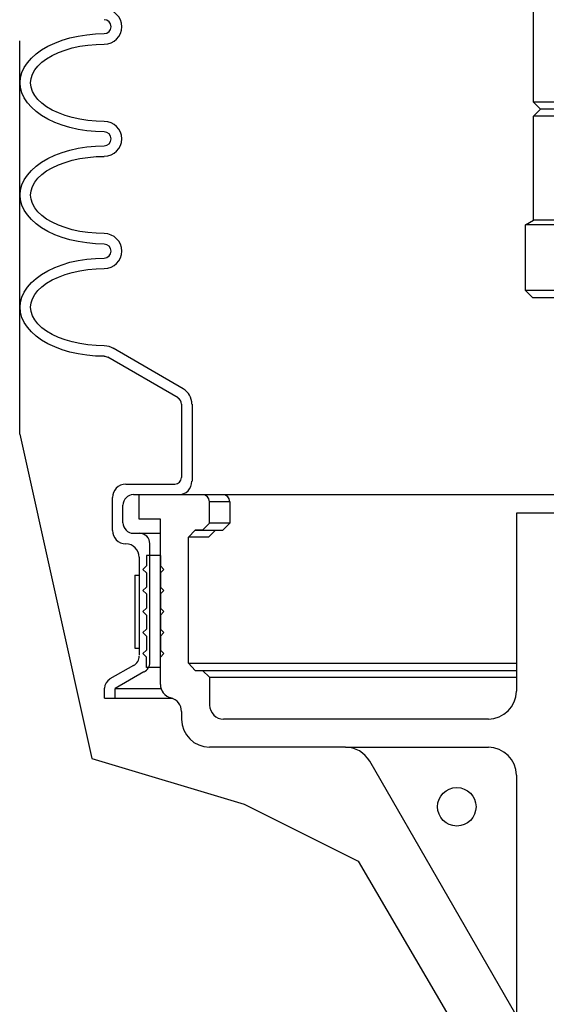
# Model space of a CAD drawing. Extents: x -169 to 2224, y 0 to 2796.
# Tile 74 of 256: x 460.94 to 465.64, y 969.47 to 978.25. Entities that reach past the tile are written whole.
import ezdxf

# ---------------------------------------------------------------- set-up
doc = ezdxf.new("R2010")
doc.units = 0
doc.header["$MEASUREMENT"] = 0
doc.layers.get('DEFPOINTS').update_dxf_attribs({"linetype": 'CONTINUOUS'})
doc.layers.add('SPILL-BUCKET', color=1, linetype='CONTINUOUS')
doc.layers.add('SWIVEL-ADAPTOR', color=1, linetype='CONTINUOUS')

msp = doc.modelspace()

# ---------------------------------------------------------------- linework, layer by layer
at = {"layer": 'DEFPOINTS', "linetype": 'Continuous'}
for points in [[(460.94447, 974.54886), (460.94447, 978.05624)], [(460.94447, 974.54886), (461.58873, 971.65624), (462.94516, 971.24965), (463.96252, 970.74138), (464.9121, 969.11502), (465.3736, 966.75071)]]:
    msp.add_lwpolyline(points, dxfattribs=at)
at = {"layer": 'SPILL-BUCKET', "linetype": 'Continuous'}
for p, q in [((461.32331, 978.06329), (461.39261, 978.08355)), ((461.32331, 978.06329), (461.39261, 978.08355)), ((461.39261, 978.08355), (461.46617, 978.1006)), ((461.39261, 978.08355), (461.46617, 978.1006)), ((461.46617, 978.1006), (461.54187, 978.11233)), ((461.46617, 978.1006), (461.54187, 978.11233)), ((461.54187, 978.11233), (461.6197, 978.11873)), ((461.54187, 978.11233), (461.6197, 978.11873)), ((461.6197, 978.11873), (461.6986, 978.12193)), ((461.6197, 978.11873), (461.6986, 978.12193)), ((461.13993, 977.97693), (461.19643, 978.00891)), ((461.13993, 977.97693), (461.19643, 978.00891)), ((461.19643, 978.00891), (461.2572, 978.0377)), ((461.19643, 978.00891), (461.2572, 978.0377)), ((461.2572, 978.0377), (461.32331, 978.06329)), ((461.2572, 978.0377), (461.32331, 978.06329)), ((461.3489, 977.9748), (461.41287, 977.99399)), ((461.41287, 977.99399), (461.4811, 978.00891)), ((461.4811, 978.00891), (461.55253, 978.01957)), ((461.55253, 978.01957), (461.62503, 978.02597)), ((461.62503, 978.02597), (461.6986, 978.0281)), ((461.01305, 977.86178), (461.04824, 977.9023)), ((461.01305, 977.86178), (461.04824, 977.9023)), ((461.04824, 977.9023), (461.09088, 977.94068)), ((461.04824, 977.9023), (461.09088, 977.94068)), ((461.09088, 977.94068), (461.13993, 977.97693)), ((461.09088, 977.94068), (461.13993, 977.97693)), ((461.14206, 977.86711), (461.1847, 977.89803)), ((461.1847, 977.89803), (461.23375, 977.92682)), ((461.23375, 977.92682), (461.28919, 977.95241)), ((461.28919, 977.95241), (461.3489, 977.9748)), ((460.96401, 977.77436), (460.98426, 977.81913)), ((460.96401, 977.77436), (460.98426, 977.81913)), ((460.98426, 977.81913), (461.01305, 977.86178)), ((460.98426, 977.81913), (461.01305, 977.86178)), ((461.07809, 977.79781), (461.10687, 977.833)), ((461.10687, 977.833), (461.14206, 977.86711)), ((460.94802, 977.68373), (460.95228, 977.72958)), ((460.94802, 977.68373), (460.95228, 977.72958)), ((460.95228, 977.72958), (460.96401, 977.77436)), ((460.95228, 977.72958), (460.96401, 977.77436)), ((461.04184, 977.68373), (461.0461, 977.72211)), ((461.0461, 977.72211), (461.05783, 977.7605)), ((461.05783, 977.7605), (461.07809, 977.79781)), ((460.95228, 977.63789), (460.94802, 977.68373)), ((460.96401, 977.59311), (460.95228, 977.63789)), ((461.0461, 977.64535), (461.04184, 977.68373)), ((461.05783, 977.60697), (461.0461, 977.64535)), ((460.98426, 977.54833), (460.96401, 977.59311)), ((461.01305, 977.50568), (460.98426, 977.54833)), ((461.07809, 977.56965), (461.05783, 977.60697)), ((461.10687, 977.53447), (461.07809, 977.56965)), ((461.04824, 977.46517), (461.01305, 977.50568)), ((461.09088, 977.42679), (461.04824, 977.46517)), ((461.14206, 977.50035), (461.10687, 977.53447)), ((461.1847, 977.46943), (461.14206, 977.50035)), ((461.23375, 977.44065), (461.1847, 977.46943)), ((461.13993, 977.39054), (461.09088, 977.42679)), ((461.19643, 977.35855), (461.13993, 977.39054)), ((461.28919, 977.41506), (461.23375, 977.44065)), ((461.3489, 977.39267), (461.28919, 977.41506)), ((461.41287, 977.37348), (461.3489, 977.39267)), ((461.4811, 977.35855), (461.41287, 977.37348)), ((461.2572, 977.32976), (461.19643, 977.35855)), ((461.32331, 977.30418), (461.2572, 977.32976)), ((461.39261, 977.28392), (461.32331, 977.30418)), ((461.46617, 977.26686), (461.39261, 977.28392)), ((461.55253, 977.34789), (461.4811, 977.35855)), ((461.62503, 977.34149), (461.55253, 977.34789)), ((461.6986, 977.33936), (461.62503, 977.34149)), ((461.54187, 977.25513), (461.46617, 977.26686)), ((461.6197, 977.24874), (461.54187, 977.25513)), ((461.6986, 977.24554), (461.6197, 977.24874)), ((461.46617, 977.09947), (461.54187, 977.1112)), ((461.46617, 977.09947), (461.54187, 977.1112)), ((461.54187, 977.1112), (461.6197, 977.11866)), ((461.54187, 977.1112), (461.6197, 977.11866)), ((461.6197, 977.11866), (461.6986, 977.12079)), ((461.6197, 977.11866), (461.6986, 977.12079)), ((461.19643, 977.00778), (461.2572, 977.03763)), ((461.19643, 977.00778), (461.2572, 977.03763)), ((461.2572, 977.03763), (461.32331, 977.06216)), ((461.2572, 977.03763), (461.32331, 977.06216)), ((461.32331, 977.06216), (461.39261, 977.08241)), ((461.32331, 977.06216), (461.39261, 977.08241)), ((461.39261, 977.08241), (461.46617, 977.09947)), ((461.39261, 977.08241), (461.46617, 977.09947)), ((461.4811, 977.00778), (461.55253, 977.01844)), ((461.55253, 977.01844), (461.62503, 977.02484)), ((461.62503, 977.02484), (461.6986, 977.02697)), ((461.04824, 976.90223), (461.09088, 976.94061)), ((461.04824, 976.90223), (461.09088, 976.94061)), ((461.09088, 976.94061), (461.13993, 976.9758)), ((461.09088, 976.94061), (461.13993, 976.9758)), ((461.13993, 976.9758), (461.19643, 977.00778)), ((461.13993, 976.9758), (461.19643, 977.00778)), ((461.23375, 976.92569), (461.28919, 976.95234)), ((461.28919, 976.95234), (461.3489, 976.97366)), ((461.3489, 976.97366), (461.41287, 976.99285)), ((461.41287, 976.99285), (461.4811, 977.00778)), ((460.98426, 976.818), (461.01305, 976.86065)), ((460.98426, 976.818), (461.01305, 976.86065)), ((461.01305, 976.86065), (461.04824, 976.90223)), ((461.01305, 976.86065), (461.04824, 976.90223)), ((461.10687, 976.83186), (461.14206, 976.86598)), ((461.14206, 976.86598), (461.1847, 976.8969)), ((461.1847, 976.8969), (461.23375, 976.92569)), ((460.95228, 976.72844), (460.96401, 976.77429)), ((460.95228, 976.72844), (460.96401, 976.77429)), ((460.96401, 976.77429), (460.98426, 976.818)), ((460.96401, 976.77429), (460.98426, 976.818)), ((461.0461, 976.72098), (461.05783, 976.75936)), ((461.05783, 976.75936), (461.07809, 976.79668)), ((461.07809, 976.79668), (461.10687, 976.83186)), ((460.94802, 976.6826), (460.95228, 976.72844)), ((460.94802, 976.6826), (460.95228, 976.72844)), ((460.95228, 976.63675), (460.94802, 976.6826)), ((461.04184, 976.6826), (461.0461, 976.72098)), ((461.0461, 976.64422), (461.04184, 976.6826)), ((460.96401, 976.59197), (460.95228, 976.63675)), ((460.98426, 976.5472), (460.96401, 976.59197)), ((461.05783, 976.60584), (461.0461, 976.64422)), ((461.07809, 976.56958), (461.05783, 976.60584)), ((461.01305, 976.50455), (460.98426, 976.5472)), ((461.04824, 976.46403), (461.01305, 976.50455)), ((461.10687, 976.53334), (461.07809, 976.56958)), ((461.14206, 976.50028), (461.10687, 976.53334)), ((461.1847, 976.4683), (461.14206, 976.50028)), ((461.09088, 976.42565), (461.04824, 976.46403)), ((461.13993, 976.3894), (461.09088, 976.42565)), ((461.23375, 976.43951), (461.1847, 976.4683)), ((461.28919, 976.41392), (461.23375, 976.43951)), ((461.3489, 976.39153), (461.28919, 976.41392)), ((461.19643, 976.35742), (461.13993, 976.3894)), ((461.2572, 976.32863), (461.19643, 976.35742)), ((461.32331, 976.30411), (461.2572, 976.32863)), ((461.41287, 976.37341), (461.3489, 976.39153)), ((461.4811, 976.35848), (461.41287, 976.37341)), ((461.55253, 976.34782), (461.4811, 976.35848)), ((461.62503, 976.34143), (461.55253, 976.34782)), ((461.6986, 976.33929), (461.62503, 976.34143)), ((461.39261, 976.28279), (461.32331, 976.30411)), ((461.46617, 976.26679), (461.39261, 976.28279)), ((461.54187, 976.25507), (461.46617, 976.26679)), ((461.6197, 976.2476), (461.54187, 976.25507)), ((461.6986, 976.24547), (461.6197, 976.2476)), ((461.2572, 976.0365), (461.32331, 976.06102)), ((461.2572, 976.0365), (461.32331, 976.06102)), ((461.32331, 976.06102), (461.39261, 976.08235)), ((461.32331, 976.06102), (461.39261, 976.08235)), ((461.39261, 976.08235), (461.46617, 976.09834)), ((461.39261, 976.08235), (461.46617, 976.09834)), ((461.46617, 976.09834), (461.54187, 976.11007)), ((461.46617, 976.09834), (461.54187, 976.11007)), ((461.54187, 976.11007), (461.6197, 976.11753)), ((461.54187, 976.11007), (461.6197, 976.11753)), ((461.6197, 976.11753), (461.6986, 976.11966)), ((461.6197, 976.11753), (461.6986, 976.11966)), ((461.09088, 975.93948), (461.13993, 975.97466)), ((461.09088, 975.93948), (461.13993, 975.97466)), ((461.13993, 975.97466), (461.19643, 976.00771)), ((461.13993, 975.97466), (461.19643, 976.00771)), ((461.19643, 976.00771), (461.2572, 976.0365)), ((461.19643, 976.00771), (461.2572, 976.0365)), ((461.28919, 975.95121), (461.3489, 975.9736)), ((461.3489, 975.9736), (461.41287, 975.99172)), ((461.41287, 975.99172), (461.4811, 976.00665)), ((461.4811, 976.00665), (461.55253, 976.01731)), ((461.55253, 976.01731), (461.62503, 976.02371)), ((461.62503, 976.02371), (461.6986, 976.02584)), ((461.01305, 975.86058), (461.04824, 975.9011)), ((461.01305, 975.86058), (461.04824, 975.9011)), ((461.04824, 975.9011), (461.09088, 975.93948)), ((461.04824, 975.9011), (461.09088, 975.93948)), ((461.14206, 975.86485), (461.1847, 975.89683)), ((461.1847, 975.89683), (461.23375, 975.92562)), ((461.23375, 975.92562), (461.28919, 975.95121)), ((460.96401, 975.77316), (460.98426, 975.81687)), ((460.96401, 975.77316), (460.98426, 975.81687)), ((460.98426, 975.81687), (461.01305, 975.86058)), ((460.98426, 975.81687), (461.01305, 975.86058)), ((461.05783, 975.75823), (461.07809, 975.79555)), ((461.07809, 975.79555), (461.10687, 975.8318)), ((461.10687, 975.8318), (461.14206, 975.86485)), ((460.94802, 975.68253), (460.95228, 975.72838)), ((460.94802, 975.68253), (460.95228, 975.72838)), ((460.95228, 975.72838), (460.96401, 975.77316)), ((460.95228, 975.72838), (460.96401, 975.77316)), ((461.04184, 975.68253), (461.0461, 975.72091)), ((461.0461, 975.72091), (461.05783, 975.75823)), ((460.95228, 975.63669), (460.94802, 975.68253)), ((460.96401, 975.59084), (460.95228, 975.63669)), ((461.0461, 975.64308), (461.04184, 975.68253)), ((461.05783, 975.60577), (461.0461, 975.64308)), ((460.98426, 975.54713), (460.96401, 975.59084)), ((461.01305, 975.50448), (460.98426, 975.54713)), ((461.07809, 975.56845), (461.05783, 975.60577)), ((461.10687, 975.53327), (461.07809, 975.56845)), ((461.14206, 975.49915), (461.10687, 975.53327)), ((461.04824, 975.4629), (461.01305, 975.50448)), ((461.09088, 975.42452), (461.04824, 975.4629)), ((461.1847, 975.46717), (461.14206, 975.49915)), ((461.23375, 975.43838), (461.1847, 975.46717)), ((461.28919, 975.41279), (461.23375, 975.43838)), ((461.13993, 975.38934), (461.09088, 975.42452)), ((461.19643, 975.35628), (461.13993, 975.38934)), ((461.2572, 975.3275), (461.19643, 975.35628)), ((461.3489, 975.3904), (461.28919, 975.41279)), ((461.41287, 975.37228), (461.3489, 975.3904)), ((461.4811, 975.35735), (461.41287, 975.37228)), ((461.55253, 975.34669), (461.4811, 975.35735)), ((461.32331, 975.30298), (461.2572, 975.3275)), ((461.39261, 975.28165), (461.32331, 975.30298)), ((461.46617, 975.26566), (461.39261, 975.28165)), ((461.54187, 975.25393), (461.46617, 975.26566)), ((461.62503, 975.34029), (461.55253, 975.34669)), ((461.6986, 975.33816), (461.62503, 975.34029)), ((462.40334, 974.95434), (461.77643, 975.31684)), ((461.6197, 975.24647), (461.54187, 975.25393)), ((461.6986, 975.24434), (461.6197, 975.24647)), ((462.35643, 974.87331), (461.72952, 975.23581)), ((462.38734, 974.81894), (462.38734, 974.16431)), ((462.48117, 974.81894), (462.48117, 974.13019)), ((461.89051, 974.1046), (462.32764, 974.1046)), ((461.7711, 973.69199), (461.7711, 973.98413)), ((461.95874, 974.01078), (462.36069, 974.01078)), ((462.01099, 973.79115), (462.01099, 974.01078)), ((462.01099, 973.79115), (462.01099, 974.01078)), ((462.01099, 974.01078), (462.19863, 974.01078)), ((462.01099, 974.01078), (465.71836, 974.01078)), ((462.32444, 974.01078), (465.71836, 974.01078)), ((462.63789, 973.75703), (462.63789, 973.94787)), ((462.81914, 973.94787), (462.63789, 973.94787)), ((462.81914, 973.94787), (462.81914, 973.75703)), ((461.86492, 973.76023), (461.86492, 973.91696)), ((462.19863, 973.79115), (462.01099, 973.79115)), ((462.19863, 972.31877), (462.19863, 973.79115)), ((465.37262, 973.84552), (465.37262, 972.25906)), ((465.71836, 973.84552), (465.37262, 973.84552)), ((462.44812, 973.63229), (462.50995, 973.69519)), ((462.50995, 973.69519), (462.75624, 973.69519)), ((462.50995, 973.69519), (462.66881, 973.69519)), ((462.57499, 973.69519), (462.50995, 973.69519)), ((462.57499, 973.69519), (462.63789, 973.75703)), ((462.62936, 973.63229), (462.6912, 973.69519)), ((462.81914, 973.75703), (462.63789, 973.75703)), ((462.75624, 973.69519), (462.81914, 973.75703)), ((461.95874, 973.66641), (462.01099, 973.66641)), ((462.01099, 973.66641), (462.19863, 973.66641)), ((462.62936, 973.63229), (462.44812, 973.63229)), ((462.44918, 972.50641), (462.44918, 973.63229)), ((462.10481, 972.51388), (462.10481, 973.57258)), ((462.01099, 973.45211), (462.01099, 972.57891)), ((462.07389, 973.4681), (462.07389, 973.37428)), ((462.19863, 973.4681), (462.07389, 973.4681)), ((462.19863, 973.4681), (462.19863, 973.37428)), ((462.04191, 973.34336), (462.07389, 973.37428)), ((462.04191, 973.34336), (462.07389, 973.31244)), ((462.22955, 973.34336), (462.19863, 973.37428)), ((462.22955, 973.34336), (462.19863, 973.31244)), ((462.07389, 973.31244), (462.07389, 973.18663)), ((462.19863, 973.31244), (462.19863, 973.18663)), ((462.04191, 973.15571), (462.07389, 973.18663)), ((462.04191, 973.15571), (462.07389, 973.12479)), ((462.22955, 973.15571), (462.19863, 973.18663)), ((462.22955, 973.15571), (462.19863, 973.12479)), ((462.07389, 973.12479), (462.07389, 972.99899)), ((462.19863, 973.12479), (462.19863, 972.99899)), ((462.04191, 972.96807), (462.07389, 972.99899)), ((462.22955, 972.96807), (462.19863, 972.99899)), ((462.04191, 972.96807), (462.07389, 972.93715)), ((462.07389, 972.93715), (462.07389, 972.81134)), ((462.22955, 972.96807), (462.19863, 972.93715)), ((462.19863, 972.93715), (462.19863, 972.81134)), ((462.04191, 972.78042), (462.07389, 972.81134)), ((462.22955, 972.78042), (462.19863, 972.81134)), ((462.04191, 972.78042), (462.07389, 972.7495)), ((462.07389, 972.7495), (462.07389, 972.62369)), ((462.22955, 972.78042), (462.19863, 972.7495)), ((462.19863, 972.7495), (462.19863, 972.62369)), ((462.04191, 972.59277), (462.07389, 972.62369)), ((462.04191, 972.59277), (462.07389, 972.56186)), ((462.07389, 972.46803), (462.07389, 972.56186)), ((462.22955, 972.59277), (462.19863, 972.62369)), ((462.22955, 972.59277), (462.19863, 972.56186)), ((462.19863, 972.46803), (462.19863, 972.56186)), ((461.95874, 972.48722), (461.74871, 972.36675)), ((462.08029, 972.46803), (462.07389, 972.47443)), ((462.19863, 972.46803), (462.07389, 972.46803)), ((462.44812, 972.50641), (465.37262, 972.50641)), ((462.50995, 972.44351), (462.44812, 972.50641)), ((462.05257, 972.42965), (461.79562, 972.28145)), ((462.50995, 972.44351), (462.57499, 972.44351)), ((462.63789, 972.38167), (462.57499, 972.44351)), ((462.57499, 972.44351), (465.37262, 972.44351)), ((462.63789, 972.38167), (465.37262, 972.38167)), ((462.63789, 972.38167), (462.63789, 972.13325)), ((461.7018, 972.19509), (461.7018, 972.28465)), ((461.79562, 972.28252), (462.19863, 972.28252)), ((461.79562, 972.19509), (461.79562, 972.28145)), ((461.7018, 972.19509), (461.79562, 972.19509)), ((461.79562, 972.19509), (462.30951, 972.19509)), ((462.38734, 972.07675), (462.38734, 972.00851)), ((465.12313, 972.00851), (462.76264, 972.00851)), ((463.84906, 971.75796), (462.63789, 971.75796)), ((463.84906, 971.75796), (465.12313, 971.75796)), ((465.36942, 969.37508), (464.06549, 971.63322)), ((465.37262, 971.50848), (465.37262, 968.16604))]:
    msp.add_line(p, q, dxfattribs=at)
at = {"layer": 'SPILL-BUCKET', "color": 7, "linetype": 'Continuous'}
for p, q in [((461.97047, 973.29218), (462.01099, 973.29218)), ((461.97047, 973.29218), (461.97047, 972.64182)), ((462.01099, 973.29218), (462.01099, 972.64182)), ((461.97047, 972.64182), (462.01099, 972.64182))]:
    msp.add_line(p, q, dxfattribs=at)
at = {"layer": 'SPILL-BUCKET', "linetype": 'Continuous'}
msp.add_circle((464.84167, 971.22701), 0.17165, dxfattribs=at)
for centre, radius, start, end in [((461.6986, 978.18376), 0.15566, 0, 90), ((461.6986, 978.18376), 0.06184, 0, 90), ((461.6986, 978.18376), 0.15566, 270, 0), ((461.6986, 978.18376), 0.06184, 270, 0), ((461.6986, 977.1837), 0.15566, 0, 90), ((461.6986, 977.1837), 0.06184, 0, 90), ((461.6986, 977.1837), 0.15566, 270, 0), ((461.6986, 977.1837), 0.06184, 270, 0), ((461.6986, 976.18257), 0.15566, 0, 90), ((461.6986, 976.18257), 0.06184, 0, 90), ((461.6986, 976.18257), 0.06184, 270, 0), ((461.6986, 976.18257), 0.15566, 270, 0), ((461.6986, 975.18143), 0.15566, 58.161053, 90), ((461.6986, 975.18143), 0.15566, 58.161053, 90), ((461.6986, 975.18143), 0.06184, 57.680383, 90), ((461.6986, 975.18143), 0.06184, 57.680383, 90), ((462.32444, 974.81894), 0.15566, 0, 59.913495), ((462.32444, 974.81894), 0.06184, 0, 59.886267), ((462.32764, 974.16431), 0.05971, 270, 0), ((462.36069, 974.13019), 0.11941, 270, 0), ((461.89051, 973.98413), 0.11941, 90, 180), ((461.95874, 973.91696), 0.09382, 90, 180), ((462.57499, 973.94787), 0.06184, 0, 90), ((462.75624, 973.94787), 0.06184, 0, 90), ((461.89051, 973.69199), 0.11941, 180, 270), ((461.95874, 973.76023), 0.09382, 180, 270), ((462.01099, 973.57258), 0.09382, 0, 90), ((461.89051, 973.45211), 0.11941, 0, 90), ((461.91716, 972.57145), 0.09382, 296.565051, 0), ((462.01099, 972.51388), 0.09382, 296.565051, 0), ((461.79562, 972.28465), 0.09382, 120.068583, 180), ((462.32337, 972.31877), 0.12474, 180, 256.083123), ((462.2626, 972.07675), 0.12474, 0, 76.083123), ((465.12313, 972.25906), 0.24948, 270, 0), ((462.76264, 972.13325), 0.12474, 180, 270), ((462.63789, 972.00851), 0.24948, 180, 270), ((463.84906, 971.50848), 0.24948, 29.957199, 90), ((465.12313, 971.50848), 0.24948, 0, 90)]:
    msp.add_arc(centre, radius, start, end, dxfattribs=at)
at = {"layer": 'SWIVEL-ADAPTOR', "color": 1, "linetype": 'Continuous'}
for p, q in [((465.527, 977.50994), (465.527, 978.43515)), ((465.527, 977.50994), (465.527, 978.43515)), ((465.527, 977.50994), (465.5895, 977.44744)), ((465.5895, 977.44744), (465.527, 977.38494)), ((465.527, 976.45973), (465.527, 977.38494)), ((465.527, 976.45973), (465.527, 977.38494)), ((465.45328, 976.41699), (465.527, 976.45973)), ((465.45328, 976.41699), (465.527, 976.45973)), ((465.45328, 975.83045), (465.45328, 976.41699)), ((465.45328, 975.83045), (465.45328, 976.41699)), ((465.51578, 975.76795), (465.45328, 975.83045)), ((465.51578, 975.76795), (465.45328, 975.83045)), ((465.51578, 975.76795), (470.39078, 975.76795))]:
    msp.add_line(p, q, dxfattribs=at)
at = {"layer": 'SWIVEL-ADAPTOR', "color": 7}
for p, q in [((470.37956, 977.50994), (465.527, 977.50994)), ((470.37956, 977.38494), (465.527, 977.38494)), ((470.45328, 976.41699), (465.45328, 976.41699)), ((470.45328, 975.83045), (465.45328, 975.83045))]:
    msp.add_line(p, q, dxfattribs=at)
at = {"layer": 'SWIVEL-ADAPTOR', "color": 1}
for p, q in [((470.31706, 977.44744), (465.5895, 977.44744)), ((470.37956, 976.45973), (465.527, 976.45973))]:
    msp.add_line(p, q, dxfattribs=at)

doc.saveas('drawing.dxf')
